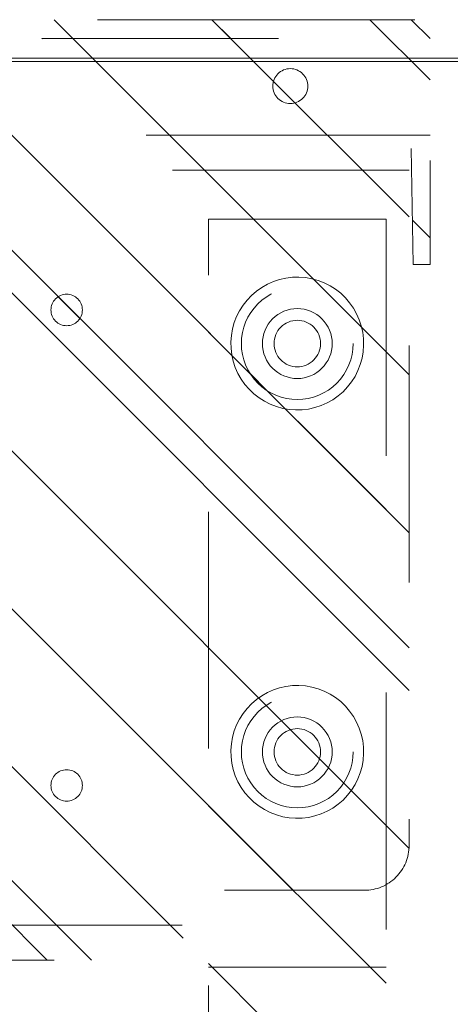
# Model space of a CAD drawing. Header units: inches. Extents: x -434 to -285, y -58 to 33.
# Tile 101 of 103: x -296.02 to -293.59, y 22.11 to 27.66. Entities that reach past the tile are written whole.
import ezdxf

# ---------------------------------------------------------------- set-up
doc = ezdxf.new("R2010")
doc.units = ezdxf.units.IN
doc.header["$LTSCALE"] = 32
doc.header["$MEASUREMENT"] = 0
doc.linetypes.add('Dash Style-1', pattern=[0.083328, 0.041656, -0.041672])
for name, color, linetype, lineweight in [('DashLineFill', 7, 'Dash Style-1', 13), ('Drawing', 7, 'Continuous', 18), ('Metal-Black', 7, 'Continuous', 18), ('Metal-DeskStructure', 7, 'Continuous', 13), ('None', 7, 'Continuous', 18), ('Plastic-BracketCover', 7, 'Continuous', 13), ('SolidLine', 7, 'Continuous', 15)]:
    doc.layers.add(name, color=color, linetype=linetype, lineweight=lineweight)
pattern_1 = [(45, (0, 0), (-1.61302, 1.93572), []), (45, (-1.0608, 1.0608), (-0.472346, 0.416761), [])]

# ---------------------------------------------------------------- blocks, each defined once
blk = doc.blocks.new('1BRPT8_Cover (2D)')
at = {"layer": 'DashLineFill', "linetype": 'Continuous', "lineweight": 13}
h = blk.add_hatch(dxfattribs=at)
h.set_pattern_fill('Steel', color=253, style=0, pattern_type=2)
h.set_pattern_definition(pattern_1)
h.paths.add_polyline_path([(-1.5945, -8.7638), (-2.3228, -8.7638), (-2.3228, -8.7511), (-2.8261, -8.7423), (-2.8664, -8.7028), (-2.8664, -6.673), (-2.8472, -6.6533), (-2.3228, -6.6441), (-2.3228, -6.5842), (-2.8472, -6.5751), (-2.8664, -6.5554), (-2.8664, -4.4682), (-2.8472, -4.4486), (-2.3228, -4.4394), (-2.3228, -4.3795), (-2.8472, -4.3703), (-2.8664, -4.3507), (-2.8664, -2.2635), (-2.8472, -2.2438), (-2.3228, -2.2347), (-2.3228, -2.1748), (-2.8472, -2.1656), (-2.8664, -2.1459), (-2.8664, -0.0588), (-2.8472, -0.0391), (-2.3228, -0.03), (-2.3228, 0.03), (-2.8472, 0.0391), (-2.8664, 0.0588), (-2.8664, 2.1459), (-2.8472, 2.1656), (-2.3228, 2.1748), (-2.3228, 2.2347), (-2.8472, 2.2438), (-2.8664, 2.2635), (-2.8664, 4.3507), (-2.8472, 4.3703), (-2.3228, 4.3795), (-2.3228, 4.4394), (-2.8472, 4.4486), (-2.8664, 4.4682), (-2.8655, 6.5554), (-2.8472, 6.5751), (-2.3228, 6.5842), (-2.3228, 6.6441), (-2.8472, 6.6533), (-2.8664, 6.673), (-2.8664, 8.7028), (-2.8261, 8.7423), (-1.5945, 8.7638), (-1.5945, 8.8583), (-2.9724, 8.8583), (-2.9724, -8.8583), (-1.5945, -8.8583)])
h = blk.add_hatch(dxfattribs=at)
h.set_pattern_fill('Steel', color=253, style=0, pattern_type=2)
h.set_pattern_definition(pattern_1)
h.paths.add_polyline_path([(-2.3228, 8.8583), (-2.3228, -8.8583), (-2.9724, -8.8583), (-2.9724, 8.8583)])
at = {"layer": 'DashLineFill', "flags": 128}
for points in [[(-1.5945, -8.7638), (-2.3228, -8.7638), (-2.3228, -8.7511), (-2.8261, -8.7423), (-2.8664, -8.7028), (-2.8664, -6.673), (-2.8472, -6.6533), (-2.3228, -6.6441), (-2.3228, -6.5842), (-2.8472, -6.5751), (-2.8664, -6.5554), (-2.8664, -4.4682), (-2.8472, -4.4486), (-2.3228, -4.4394), (-2.3228, -4.3795), (-2.8472, -4.3703), (-2.8664, -4.3507), (-2.8664, -2.2635), (-2.8472, -2.2438), (-2.3228, -2.2347), (-2.3228, -2.1748), (-2.8472, -2.1656), (-2.8664, -2.1459), (-2.8664, -0.0588), (-2.8472, -0.0391), (-2.3228, -0.03), (-2.3228, 0.03), (-2.8472, 0.0391), (-2.8664, 0.0588), (-2.8664, 2.1459), (-2.8472, 2.1656), (-2.3228, 2.1748), (-2.3228, 2.2347), (-2.8472, 2.2438), (-2.8664, 2.2635), (-2.8664, 4.3507), (-2.8472, 4.3703), (-2.3228, 4.3795), (-2.3228, 4.4394), (-2.8472, 4.4486), (-2.8664, 4.4682), (-2.8655, 6.5554), (-2.8472, 6.5751), (-2.3228, 6.5842), (-2.3228, 6.6441), (-2.8472, 6.6533), (-2.8664, 6.673), (-2.8664, 8.7028), (-2.8261, 8.7423), (-1.5945, 8.7638), (-1.5945, 8.8583), (-2.9724, 8.8583), (-2.9724, -8.8583), (-1.5945, -8.8583)], [(-2.3228, 8.8583), (-2.3228, -8.8583), (-2.9724, -8.8583), (-2.9724, 8.8583)]]:
    blk.add_lwpolyline(points, close=True, dxfattribs=at)
at = {"layer": 'SolidLine', "flags": 128}
blk.add_lwpolyline([(-2.5, 8.0709), (-2.5005, 8.0612), (-2.5019, 8.0517), (-2.5042, 8.0423), (-2.5075, 8.0332), (-2.5116, 8.0245), (-2.5166, 8.0162), (-2.5223, 8.0084), (-2.5288, 8.0013), (-2.536, 7.9948), (-2.5437, 7.989), (-2.552, 7.9841), (-2.5608, 7.9799), (-2.5699, 7.9767), (-2.5792, 7.9743), (-2.5888, 7.9729), (-2.5984, 7.9724), (-2.6081, 7.9729), (-2.6176, 7.9743), (-2.627, 7.9767), (-2.6361, 7.9799), (-2.6448, 7.9841), (-2.6531, 7.989), (-2.6609, 7.9948), (-2.668, 8.0013), (-2.6745, 8.0084), (-2.6803, 8.0162), (-2.6852, 8.0245), (-2.6894, 8.0332), (-2.6926, 8.0423), (-2.695, 8.0517), (-2.6964, 8.0612), (-2.6969, 8.0709), (-2.6964, 8.0805), (-2.695, 8.0901), (-2.6926, 8.0994), (-2.6894, 8.1085), (-2.6852, 8.1173), (-2.6803, 8.1255), (-2.6745, 8.1333), (-2.668, 8.1405), (-2.6609, 8.1469), (-2.6531, 8.1527), (-2.6448, 8.1577), (-2.6361, 8.1618), (-2.627, 8.1651), (-2.6176, 8.1674), (-2.6081, 8.1688), (-2.5984, 8.1693), (-2.5888, 8.1688), (-2.5792, 8.1674), (-2.5699, 8.1651), (-2.5608, 8.1618), (-2.552, 8.1577), (-2.5437, 8.1527), (-2.536, 8.1469), (-2.5288, 8.1405), (-2.5223, 8.1333), (-2.5166, 8.1255), (-2.5116, 8.1173), (-2.5075, 8.1085), (-2.5042, 8.0994), (-2.5019, 8.0901), (-2.5005, 8.0805)], close=True, dxfattribs=at)
blk = doc.blocks.new('1BRPT9-Bracket (2D)')
at = {"layer": 'DashLineFill', "linetype": 'Continuous', "lineweight": 13}
h = blk.add_hatch(dxfattribs=at)
h.set_pattern_fill('Steel', color=253, style=0, pattern_type=2)
h.set_pattern_definition(pattern_1)
edge = h.paths.add_edge_path()
edge.add_line((-2.3221, -8.7402), (-2.3221, 8.7402))
edge.add_line((-2.3221, 8.7402), (1.6779, 8.7402))
edge.add_arc((1.6779, 8.4882), 0.252, 0, 90, ccw=False)
edge.add_line((1.9299, 8.4882), (1.9299, 7.4803))
edge.add_line((1.9299, 7.4803), (2.3236, 7.4611))
edge.add_line((2.3236, 7.4611), (2.3236, -7.4803))
edge.add_line((2.3236, -7.4803), (1.9299, -7.4803))
edge.add_line((1.9299, -7.4803), (1.9299, -8.4882))
edge.add_arc((1.6779, -8.4882), 0.252, -90, 0, ccw=False)
edge.add_line((1.6779, -8.7402), (-2.3221, -8.7402))
h = blk.add_hatch(dxfattribs=at)
h.set_pattern_fill('Steel', color=253, style=0, pattern_type=2)
h.set_pattern_definition(pattern_1)
h.paths.add_polyline_path([(-1.1488, 8.4252), (-1.118, 8.4237), (-1.0874, 8.4191), (-1.0574, 8.4116), (-1.0283, 8.4012), (-1.0004, 8.388), (-0.9739, 8.3721), (-0.949, 8.3537), (-0.9261, 8.3329), (-0.9054, 8.31), (-0.887, 8.2852), (-0.8711, 8.2587), (-0.8579, 8.2308), (-0.8474, 8.2017), (-0.8399, 8.1717), (-0.8354, 8.1411), (-0.8339, 8.1102), (-0.8354, 8.0794), (-0.8399, 8.0488), (-0.8474, 8.0188), (-0.8579, 7.9897), (-0.8711, 7.9618), (-0.887, 7.9353), (-0.9054, 7.9104), (-0.9261, 7.8875), (-0.949, 7.8668), (-0.9739, 7.8484), (-1.0004, 7.8325), (-1.0283, 7.8193), (-1.0574, 7.8088), (-1.0874, 7.8013), (-1.118, 7.7968), (-1.1488, 7.7953), (-1.1797, 7.7968), (-1.2103, 7.8013), (-1.2403, 7.8088), (-1.2694, 7.8193), (-1.2973, 7.8325), (-1.3238, 7.8484), (-1.3486, 7.8668), (-1.3716, 7.8875), (-1.3923, 7.9104), (-1.4107, 7.9353), (-1.4266, 7.9618), (-1.4398, 7.9897), (-1.4502, 8.0188), (-1.4577, 8.0488), (-1.4623, 8.0794), (-1.4638, 8.1102), (-1.4623, 8.1411), (-1.4577, 8.1717), (-1.4502, 8.2017), (-1.4398, 8.2308), (-1.4266, 8.2587), (-1.4107, 8.2852), (-1.3923, 8.31), (-1.3716, 8.3329), (-1.3486, 8.3537), (-1.3238, 8.3721), (-1.2973, 8.388), (-1.2694, 8.4012), (-1.2403, 8.4116), (-1.2103, 8.4191), (-1.1797, 8.4237)])
h = blk.add_hatch(dxfattribs=at)
h.set_pattern_fill('Steel', color=253, style=0, pattern_type=2)
h.set_pattern_definition(pattern_1)
h.paths.add_polyline_path([(1.1504, 8.4252), (1.1812, 8.4237), (1.2118, 8.4191), (1.2418, 8.4116), (1.2709, 8.4012), (1.2988, 8.388), (1.3254, 8.3721), (1.3502, 8.3537), (1.3731, 8.3329), (1.3938, 8.31), (1.4123, 8.2852), (1.4281, 8.2587), (1.4414, 8.2308), (1.4518, 8.2017), (1.4593, 8.1717), (1.4638, 8.1411), (1.4653, 8.1102), (1.4638, 8.0794), (1.4593, 8.0488), (1.4518, 8.0188), (1.4414, 7.9897), (1.4281, 7.9618), (1.4123, 7.9353), (1.3938, 7.9104), (1.3731, 7.8875), (1.3502, 7.8668), (1.3254, 7.8484), (1.2988, 7.8325), (1.2709, 7.8193), (1.2418, 7.8088), (1.2118, 7.8013), (1.1812, 7.7968), (1.1504, 7.7953), (1.1195, 7.7968), (1.0889, 7.8013), (1.0589, 7.8088), (1.0298, 7.8193), (1.0019, 7.8325), (0.9754, 7.8484), (0.9506, 7.8668), (0.9277, 7.8875), (0.9069, 7.9104), (0.8885, 7.9353), (0.8726, 7.9618), (0.8594, 7.9897), (0.849, 8.0188), (0.8415, 8.0488), (0.8369, 8.0794), (0.8354, 8.1102), (0.8369, 8.1411), (0.8415, 8.1717), (0.849, 8.2017), (0.8594, 8.2308), (0.8726, 8.2587), (0.8885, 8.2852), (0.9069, 8.31), (0.9277, 8.3329), (0.9506, 8.3537), (0.9754, 8.3721), (1.0019, 8.388), (1.0298, 8.4012), (1.0589, 8.4116), (1.0889, 8.4191), (1.1195, 8.4237)])
h = blk.add_hatch(dxfattribs=at)
h.set_pattern_fill('Steel', color=253, style=0, pattern_type=2)
h.set_pattern_definition(pattern_1)
h.paths.add_polyline_path([(-1.1488, 8.3071), (-1.1295, 8.3061), (-1.1104, 8.3033), (-1.0917, 8.2986), (-1.0735, 8.2921), (-1.056, 8.2838), (-1.0395, 8.2739), (-1.024, 8.2624), (-1.0096, 8.2494), (-0.9967, 8.2351), (-0.9852, 8.2196), (-0.9752, 8.203), (-0.967, 8.1856), (-0.9605, 8.1674), (-0.9558, 8.1486), (-0.9529, 8.1295), (-0.952, 8.1102), (-0.9529, 8.0909), (-0.9558, 8.0718), (-0.9605, 8.0531), (-0.967, 8.0349), (-0.9752, 8.0174), (-0.9852, 8.0009), (-0.9967, 7.9854), (-1.0096, 7.971), (-1.024, 7.9581), (-1.0395, 7.9466), (-1.056, 7.9366), (-1.0735, 7.9284), (-1.0917, 7.9219), (-1.1104, 7.9172), (-1.1295, 7.9143), (-1.1488, 7.9134), (-1.1681, 7.9143), (-1.1872, 7.9172), (-1.206, 7.9219), (-1.2242, 7.9284), (-1.2416, 7.9366), (-1.2582, 7.9466), (-1.2737, 7.9581), (-1.288, 7.971), (-1.301, 7.9854), (-1.3125, 8.0009), (-1.3224, 8.0174), (-1.3307, 8.0349), (-1.3372, 8.0531), (-1.3419, 8.0718), (-1.3447, 8.0909), (-1.3457, 8.1102), (-1.3447, 8.1295), (-1.3419, 8.1486), (-1.3372, 8.1674), (-1.3307, 8.1856), (-1.3224, 8.203), (-1.3125, 8.2196), (-1.301, 8.2351), (-1.288, 8.2494), (-1.2737, 8.2624), (-1.2582, 8.2739), (-1.2416, 8.2838), (-1.2242, 8.2921), (-1.206, 8.2986), (-1.1872, 8.3033), (-1.1681, 8.3061)])
h = blk.add_hatch(dxfattribs=at)
h.set_pattern_fill('Steel', color=253, style=0, pattern_type=2)
h.set_pattern_definition(pattern_1)
h.paths.add_polyline_path([(1.1504, 8.3071), (1.1697, 8.3061), (1.1888, 8.3033), (1.2075, 8.2986), (1.2257, 8.2921), (1.2432, 8.2838), (1.2597, 8.2739), (1.2753, 8.2624), (1.2896, 8.2494), (1.3025, 8.2351), (1.314, 8.2196), (1.324, 8.203), (1.3322, 8.1856), (1.3387, 8.1674), (1.3434, 8.1486), (1.3463, 8.1295), (1.3472, 8.1102), (1.3463, 8.0909), (1.3434, 8.0718), (1.3387, 8.0531), (1.3322, 8.0349), (1.324, 8.0174), (1.314, 8.0009), (1.3025, 7.9854), (1.2896, 7.971), (1.2753, 7.9581), (1.2597, 7.9466), (1.2432, 7.9366), (1.2257, 7.9284), (1.2075, 7.9219), (1.1888, 7.9172), (1.1697, 7.9143), (1.1504, 7.9134), (1.1311, 7.9143), (1.112, 7.9172), (1.0932, 7.9219), (1.075, 7.9284), (1.0576, 7.9366), (1.041, 7.9466), (1.0255, 7.9581), (1.0112, 7.971), (0.9982, 7.9854), (0.9867, 8.0009), (0.9768, 8.0174), (0.9685, 8.0349), (0.962, 8.0531), (0.9573, 8.0718), (0.9545, 8.0909), (0.9535, 8.1102), (0.9545, 8.1295), (0.9573, 8.1486), (0.962, 8.1674), (0.9685, 8.1856), (0.9768, 8.203), (0.9867, 8.2196), (0.9982, 8.2351), (1.0112, 8.2494), (1.0255, 8.2624), (1.041, 8.2739), (1.0576, 8.2838), (1.075, 8.2921), (1.0932, 8.2986), (1.112, 8.3033), (1.1311, 8.3061)])
h = blk.add_hatch(dxfattribs=at)
h.set_pattern_fill('Steel', color=253, style=0, pattern_type=2)
h.set_pattern_definition(pattern_1)
h.paths.add_polyline_path([(-1.3378, 6.8996), (-1.3291, 6.8992), (-1.3205, 6.8979), (-1.3121, 6.8958), (-1.3039, 6.8929), (-1.2961, 6.8891), (-1.2886, 6.8847), (-1.2816, 6.8795), (-1.2752, 6.8737), (-1.2693, 6.8672), (-1.2642, 6.8602), (-1.2597, 6.8528), (-1.256, 6.8449), (-1.253, 6.8367), (-1.2509, 6.8283), (-1.2497, 6.8197), (-1.2492, 6.811), (-1.2497, 6.8023), (-1.2509, 6.7937), (-1.253, 6.7853), (-1.256, 6.7771), (-1.2597, 6.7693), (-1.2642, 6.7618), (-1.2693, 6.7548), (-1.2752, 6.7484), (-1.2816, 6.7425), (-1.2886, 6.7374), (-1.2961, 6.7329), (-1.3039, 6.7292), (-1.3121, 6.7263), (-1.3205, 6.7241), (-1.3291, 6.7229), (-1.3378, 6.7224), (-1.3465, 6.7229), (-1.3551, 6.7241), (-1.3635, 6.7263), (-1.3717, 6.7292), (-1.3796, 6.7329), (-1.387, 6.7374), (-1.394, 6.7425), (-1.4005, 6.7484), (-1.4063, 6.7548), (-1.4115, 6.7618), (-1.4159, 6.7693), (-1.4197, 6.7771), (-1.4226, 6.7853), (-1.4247, 6.7937), (-1.426, 6.8023), (-1.4264, 6.811), (-1.426, 6.8197), (-1.4247, 6.8283), (-1.4226, 6.8367), (-1.4197, 6.8449), (-1.4159, 6.8528), (-1.4115, 6.8602), (-1.4063, 6.8672), (-1.4005, 6.8737), (-1.394, 6.8795), (-1.387, 6.8847), (-1.3796, 6.8891), (-1.3717, 6.8929), (-1.3635, 6.8958), (-1.3551, 6.8979), (-1.3465, 6.8992)])
h = blk.add_hatch(dxfattribs=at)
h.set_pattern_fill('Steel', color=253, style=0, pattern_type=2)
h.set_pattern_definition(pattern_1)
h.paths.add_polyline_path([(1.3393, 6.8996), (1.348, 6.8992), (1.3566, 6.8979), (1.3651, 6.8958), (1.3732, 6.8929), (1.3811, 6.8891), (1.3886, 6.8847), (1.3955, 6.8795), (1.402, 6.8737), (1.4078, 6.8672), (1.413, 6.8602), (1.4175, 6.8528), (1.4212, 6.8449), (1.4241, 6.8367), (1.4262, 6.8283), (1.4275, 6.8197), (1.4279, 6.811), (1.4275, 6.8023), (1.4262, 6.7937), (1.4241, 6.7853), (1.4212, 6.7771), (1.4175, 6.7693), (1.413, 6.7618), (1.4078, 6.7548), (1.402, 6.7484), (1.3955, 6.7425), (1.3886, 6.7374), (1.3811, 6.7329), (1.3732, 6.7292), (1.3651, 6.7263), (1.3566, 6.7241), (1.348, 6.7229), (1.3393, 6.7224), (1.3307, 6.7229), (1.3221, 6.7241), (1.3136, 6.7263), (1.3054, 6.7292), (1.2976, 6.7329), (1.2901, 6.7374), (1.2832, 6.7425), (1.2767, 6.7484), (1.2709, 6.7548), (1.2657, 6.7618), (1.2612, 6.7693), (1.2575, 6.7771), (1.2546, 6.7853), (1.2525, 6.7937), (1.2512, 6.8023), (1.2508, 6.811), (1.2512, 6.8197), (1.2525, 6.8283), (1.2546, 6.8367), (1.2575, 6.8449), (1.2612, 6.8528), (1.2657, 6.8602), (1.2709, 6.8672), (1.2767, 6.8737), (1.2832, 6.8795), (1.2901, 6.8847), (1.2976, 6.8891), (1.3054, 6.8929), (1.3136, 6.8958), (1.3221, 6.8979), (1.3307, 6.8992)])
at = {"layer": 'DashLineFill'}
for p, q in [((-2.1252, 8.7402), (-2.1252, -8.7402)), ((2.1268, 7.4611), (2.1268, -7.4803))]:
    blk.add_line(p, q, dxfattribs=at)
at = {"layer": 'DashLineFill', "flags": 128}
blk.add_lwpolyline([(-2.3221, -8.7402), (-2.3221, 8.7402), (1.6779, 8.7402, -0.414214), (1.9299, 8.4882), (1.9299, 7.4803), (2.3236, 7.4611), (2.3236, -7.4803), (1.9299, -7.4803), (1.9299, -8.4882, -0.414214), (1.6779, -8.7402)], format="xyb", close=True, dxfattribs=at)
for points in [[(-1.1488, 8.4252), (-1.118, 8.4237), (-1.0874, 8.4191), (-1.0574, 8.4116), (-1.0283, 8.4012), (-1.0004, 8.388), (-0.9739, 8.3721), (-0.949, 8.3537), (-0.9261, 8.3329), (-0.9054, 8.31), (-0.887, 8.2852), (-0.8711, 8.2587), (-0.8579, 8.2308), (-0.8474, 8.2017), (-0.8399, 8.1717), (-0.8354, 8.1411), (-0.8339, 8.1102), (-0.8354, 8.0794), (-0.8399, 8.0488), (-0.8474, 8.0188), (-0.8579, 7.9897), (-0.8711, 7.9618), (-0.887, 7.9353), (-0.9054, 7.9104), (-0.9261, 7.8875), (-0.949, 7.8668), (-0.9739, 7.8484), (-1.0004, 7.8325), (-1.0283, 7.8193), (-1.0574, 7.8088), (-1.0874, 7.8013), (-1.118, 7.7968), (-1.1488, 7.7953), (-1.1797, 7.7968), (-1.2103, 7.8013), (-1.2403, 7.8088), (-1.2694, 7.8193), (-1.2973, 7.8325), (-1.3238, 7.8484), (-1.3486, 7.8668), (-1.3716, 7.8875), (-1.3923, 7.9104), (-1.4107, 7.9353), (-1.4266, 7.9618), (-1.4398, 7.9897), (-1.4502, 8.0188), (-1.4577, 8.0488), (-1.4623, 8.0794), (-1.4638, 8.1102), (-1.4623, 8.1411), (-1.4577, 8.1717), (-1.4502, 8.2017), (-1.4398, 8.2308), (-1.4266, 8.2587), (-1.4107, 8.2852), (-1.3923, 8.31), (-1.3716, 8.3329), (-1.3486, 8.3537), (-1.3238, 8.3721), (-1.2973, 8.388), (-1.2694, 8.4012), (-1.2403, 8.4116), (-1.2103, 8.4191), (-1.1797, 8.4237)], [(1.1504, 8.4252), (1.1812, 8.4237), (1.2118, 8.4191), (1.2418, 8.4116), (1.2709, 8.4012), (1.2988, 8.388), (1.3254, 8.3721), (1.3502, 8.3537), (1.3731, 8.3329), (1.3938, 8.31), (1.4123, 8.2852), (1.4281, 8.2587), (1.4414, 8.2308), (1.4518, 8.2017), (1.4593, 8.1717), (1.4638, 8.1411), (1.4653, 8.1102), (1.4638, 8.0794), (1.4593, 8.0488), (1.4518, 8.0188), (1.4414, 7.9897), (1.4281, 7.9618), (1.4123, 7.9353), (1.3938, 7.9104), (1.3731, 7.8875), (1.3502, 7.8668), (1.3254, 7.8484), (1.2988, 7.8325), (1.2709, 7.8193), (1.2418, 7.8088), (1.2118, 7.8013), (1.1812, 7.7968), (1.1504, 7.7953), (1.1195, 7.7968), (1.0889, 7.8013), (1.0589, 7.8088), (1.0298, 7.8193), (1.0019, 7.8325), (0.9754, 7.8484), (0.9506, 7.8668), (0.9277, 7.8875), (0.9069, 7.9104), (0.8885, 7.9353), (0.8726, 7.9618), (0.8594, 7.9897), (0.849, 8.0188), (0.8415, 8.0488), (0.8369, 8.0794), (0.8354, 8.1102), (0.8369, 8.1411), (0.8415, 8.1717), (0.849, 8.2017), (0.8594, 8.2308), (0.8726, 8.2587), (0.8885, 8.2852), (0.9069, 8.31), (0.9277, 8.3329), (0.9506, 8.3537), (0.9754, 8.3721), (1.0019, 8.388), (1.0298, 8.4012), (1.0589, 8.4116), (1.0889, 8.4191), (1.1195, 8.4237)], [(-1.1488, 8.3071), (-1.1295, 8.3061), (-1.1104, 8.3033), (-1.0917, 8.2986), (-1.0735, 8.2921), (-1.056, 8.2838), (-1.0395, 8.2739), (-1.024, 8.2624), (-1.0096, 8.2494), (-0.9967, 8.2351), (-0.9852, 8.2196), (-0.9752, 8.203), (-0.967, 8.1856), (-0.9605, 8.1674), (-0.9558, 8.1486), (-0.9529, 8.1295), (-0.952, 8.1102), (-0.9529, 8.0909), (-0.9558, 8.0718), (-0.9605, 8.0531), (-0.967, 8.0349), (-0.9752, 8.0174), (-0.9852, 8.0009), (-0.9967, 7.9854), (-1.0096, 7.971), (-1.024, 7.9581), (-1.0395, 7.9466), (-1.056, 7.9366), (-1.0735, 7.9284), (-1.0917, 7.9219), (-1.1104, 7.9172), (-1.1295, 7.9143), (-1.1488, 7.9134), (-1.1681, 7.9143), (-1.1872, 7.9172), (-1.206, 7.9219), (-1.2242, 7.9284), (-1.2416, 7.9366), (-1.2582, 7.9466), (-1.2737, 7.9581), (-1.288, 7.971), (-1.301, 7.9854), (-1.3125, 8.0009), (-1.3224, 8.0174), (-1.3307, 8.0349), (-1.3372, 8.0531), (-1.3419, 8.0718), (-1.3447, 8.0909), (-1.3457, 8.1102), (-1.3447, 8.1295), (-1.3419, 8.1486), (-1.3372, 8.1674), (-1.3307, 8.1856), (-1.3224, 8.203), (-1.3125, 8.2196), (-1.301, 8.2351), (-1.288, 8.2494), (-1.2737, 8.2624), (-1.2582, 8.2739), (-1.2416, 8.2838), (-1.2242, 8.2921), (-1.206, 8.2986), (-1.1872, 8.3033), (-1.1681, 8.3061)], [(1.1504, 8.3071), (1.1697, 8.3061), (1.1888, 8.3033), (1.2075, 8.2986), (1.2257, 8.2921), (1.2432, 8.2838), (1.2597, 8.2739), (1.2753, 8.2624), (1.2896, 8.2494), (1.3025, 8.2351), (1.314, 8.2196), (1.324, 8.203), (1.3322, 8.1856), (1.3387, 8.1674), (1.3434, 8.1486), (1.3463, 8.1295), (1.3472, 8.1102), (1.3463, 8.0909), (1.3434, 8.0718), (1.3387, 8.0531), (1.3322, 8.0349), (1.324, 8.0174), (1.314, 8.0009), (1.3025, 7.9854), (1.2896, 7.971), (1.2753, 7.9581), (1.2597, 7.9466), (1.2432, 7.9366), (1.2257, 7.9284), (1.2075, 7.9219), (1.1888, 7.9172), (1.1697, 7.9143), (1.1504, 7.9134), (1.1311, 7.9143), (1.112, 7.9172), (1.0932, 7.9219), (1.075, 7.9284), (1.0576, 7.9366), (1.041, 7.9466), (1.0255, 7.9581), (1.0112, 7.971), (0.9982, 7.9854), (0.9867, 8.0009), (0.9768, 8.0174), (0.9685, 8.0349), (0.962, 8.0531), (0.9573, 8.0718), (0.9545, 8.0909), (0.9535, 8.1102), (0.9545, 8.1295), (0.9573, 8.1486), (0.962, 8.1674), (0.9685, 8.1856), (0.9768, 8.203), (0.9867, 8.2196), (0.9982, 8.2351), (1.0112, 8.2494), (1.0255, 8.2624), (1.041, 8.2739), (1.0576, 8.2838), (1.075, 8.2921), (1.0932, 8.2986), (1.112, 8.3033), (1.1311, 8.3061)], [(-1.3378, 6.8996), (-1.3291, 6.8992), (-1.3205, 6.8979), (-1.3121, 6.8958), (-1.3039, 6.8929), (-1.2961, 6.8891), (-1.2886, 6.8847), (-1.2816, 6.8795), (-1.2752, 6.8737), (-1.2693, 6.8672), (-1.2642, 6.8602), (-1.2597, 6.8528), (-1.256, 6.8449), (-1.253, 6.8367), (-1.2509, 6.8283), (-1.2497, 6.8197), (-1.2492, 6.811), (-1.2497, 6.8023), (-1.2509, 6.7937), (-1.253, 6.7853), (-1.256, 6.7771), (-1.2597, 6.7693), (-1.2642, 6.7618), (-1.2693, 6.7548), (-1.2752, 6.7484), (-1.2816, 6.7425), (-1.2886, 6.7374), (-1.2961, 6.7329), (-1.3039, 6.7292), (-1.3121, 6.7263), (-1.3205, 6.7241), (-1.3291, 6.7229), (-1.3378, 6.7224), (-1.3465, 6.7229), (-1.3551, 6.7241), (-1.3635, 6.7263), (-1.3717, 6.7292), (-1.3796, 6.7329), (-1.387, 6.7374), (-1.394, 6.7425), (-1.4005, 6.7484), (-1.4063, 6.7548), (-1.4115, 6.7618), (-1.4159, 6.7693), (-1.4197, 6.7771), (-1.4226, 6.7853), (-1.4247, 6.7937), (-1.426, 6.8023), (-1.4264, 6.811), (-1.426, 6.8197), (-1.4247, 6.8283), (-1.4226, 6.8367), (-1.4197, 6.8449), (-1.4159, 6.8528), (-1.4115, 6.8602), (-1.4063, 6.8672), (-1.4005, 6.8737), (-1.394, 6.8795), (-1.387, 6.8847), (-1.3796, 6.8891), (-1.3717, 6.8929), (-1.3635, 6.8958), (-1.3551, 6.8979), (-1.3465, 6.8992)], [(1.3393, 6.8996), (1.348, 6.8992), (1.3566, 6.8979), (1.3651, 6.8958), (1.3732, 6.8929), (1.3811, 6.8891), (1.3886, 6.8847), (1.3955, 6.8795), (1.402, 6.8737), (1.4078, 6.8672), (1.413, 6.8602), (1.4175, 6.8528), (1.4212, 6.8449), (1.4241, 6.8367), (1.4262, 6.8283), (1.4275, 6.8197), (1.4279, 6.811), (1.4275, 6.8023), (1.4262, 6.7937), (1.4241, 6.7853), (1.4212, 6.7771), (1.4175, 6.7693), (1.413, 6.7618), (1.4078, 6.7548), (1.402, 6.7484), (1.3955, 6.7425), (1.3886, 6.7374), (1.3811, 6.7329), (1.3732, 6.7292), (1.3651, 6.7263), (1.3566, 6.7241), (1.348, 6.7229), (1.3393, 6.7224), (1.3307, 6.7229), (1.3221, 6.7241), (1.3136, 6.7263), (1.3054, 6.7292), (1.2976, 6.7329), (1.2901, 6.7374), (1.2832, 6.7425), (1.2767, 6.7484), (1.2709, 6.7548), (1.2657, 6.7618), (1.2612, 6.7693), (1.2575, 6.7771), (1.2546, 6.7853), (1.2525, 6.7937), (1.2512, 6.8023), (1.2508, 6.811), (1.2512, 6.8197), (1.2525, 6.8283), (1.2546, 6.8367), (1.2575, 6.8449), (1.2612, 6.8528), (1.2657, 6.8602), (1.2709, 6.8672), (1.2767, 6.8737), (1.2832, 6.8795), (1.2901, 6.8847), (1.2976, 6.8891), (1.3054, 6.8929), (1.3136, 6.8958), (1.3221, 6.8979), (1.3307, 6.8992)]]:
    blk.add_lwpolyline(points, close=True, dxfattribs=at)
blk = doc.blocks.new('1BRPT6-LeftBeam (2D)')
at = {"layer": 'DashLineFill', "linetype": 'Continuous', "lineweight": 13}
h = blk.add_hatch(dxfattribs=at)
h.set_pattern_fill('Steel', color=253, style=0, pattern_type=2)
h.set_pattern_definition(pattern_1)
h.paths.add_polyline_path([(-1.8504, 0.5), (20.4724, 0.5), (20.4724, -0.5), (-1.8504, -0.5)])
at = {"layer": 'DashLineFill'}
blk.add_line((2.3622, -0.5), (2.3622, 0.5), dxfattribs=at)
at = {"layer": 'DashLineFill', "flags": 128}
blk.add_lwpolyline([(-1.8504, 0.5), (20.4724, 0.5), (20.4724, -0.5), (-1.8504, -0.5)], close=True, dxfattribs=at)
at = {"layer": 'SolidLine', "flags": 128}
for points in [[(-1.1768, 0.373), (-1.1401, 0.3739), (-1.1035, 0.3712), (-1.0673, 0.3649), (-1.032, 0.3551), (-0.9977, 0.3418), (-0.965, 0.3253), (-0.934, 0.3056), (-0.9051, 0.283), (-0.8785, 0.2577), (-0.8545, 0.2299), (-0.8334, 0.1998), (-0.8154, 0.1679), (-0.8005, 0.1343), (-0.789, 0.0995), (-0.781, 0.0636), (-0.7766, 0.0272), (-0.7757, -0.0095), (-0.7784, -0.0461), (-0.7847, -0.0823), (-0.7945, -0.1176), (-0.8078, -0.1519), (-0.8243, -0.1846), (-0.844, -0.2156), (-0.8666, -0.2446), (-0.8919, -0.2711), (-0.9197, -0.2951), (-0.9498, -0.3162), (-0.9817, -0.3342), (-1.0153, -0.3491), (-1.0502, -0.3606), (-1.086, -0.3686), (-1.1224, -0.373), (-1.1591, -0.3739), (-1.1957, -0.3712), (-1.2319, -0.3649), (-1.2672, -0.3551), (-1.3015, -0.3418), (-1.3342, -0.3253), (-1.3652, -0.3056), (-1.3942, -0.283), (-1.4207, -0.2577), (-1.4447, -0.2299), (-1.4658, -0.1998), (-1.4838, -0.1679), (-1.4987, -0.1343), (-1.5102, -0.0995), (-1.5182, -0.0636), (-1.5227, -0.0272), (-1.5235, 0.0095), (-1.5208, 0.0461), (-1.5145, 0.0823), (-1.5047, 0.1176), (-1.4914, 0.1519), (-1.4749, 0.1846), (-1.4552, 0.2156), (-1.4326, 0.2445), (-1.4073, 0.2711), (-1.3795, 0.2951), (-1.3494, 0.3162), (-1.3175, 0.3342), (-1.2839, 0.3491), (-1.2491, 0.3606), (-1.2132, 0.3686)], [(1.1224, 0.373), (1.1591, 0.3739), (1.1957, 0.3712), (1.2319, 0.3649), (1.2672, 0.3551), (1.3015, 0.3418), (1.3342, 0.3253), (1.3652, 0.3056), (1.3942, 0.283), (1.4207, 0.2577), (1.4447, 0.2299), (1.4658, 0.1998), (1.4838, 0.1679), (1.4987, 0.1343), (1.5102, 0.0995), (1.5182, 0.0636), (1.5227, 0.0272), (1.5235, -0.0095), (1.5208, -0.0461), (1.5145, -0.0823), (1.5047, -0.1176), (1.4914, -0.1519), (1.4749, -0.1846), (1.4552, -0.2156), (1.4326, -0.2446), (1.4073, -0.2711), (1.3795, -0.2951), (1.3494, -0.3162), (1.3175, -0.3342), (1.2839, -0.3491), (1.2491, -0.3606), (1.2132, -0.3686), (1.1768, -0.373), (1.1401, -0.3739), (1.1035, -0.3712), (1.0673, -0.3649), (1.032, -0.3551), (0.9977, -0.3418), (0.965, -0.3253), (0.934, -0.3056), (0.9051, -0.283), (0.8785, -0.2577), (0.8545, -0.2299), (0.8334, -0.1998), (0.8154, -0.1679), (0.8005, -0.1343), (0.789, -0.0995), (0.781, -0.0636), (0.7766, -0.0272), (0.7757, 0.0095), (0.7784, 0.0461), (0.7847, 0.0823), (0.7945, 0.1176), (0.8078, 0.1519), (0.8243, 0.1846), (0.844, 0.2156), (0.8666, 0.2445), (0.8919, 0.2711), (0.9197, 0.2951), (0.9498, 0.3162), (0.9817, 0.3342), (1.0153, 0.3491), (1.0502, 0.3606), (1.086, 0.3686)], [(-1.1496, 0.1308), (-1.1368, 0.1302), (-1.1241, 0.1283), (-1.1116, 0.1252), (-1.0995, 0.1209), (-1.0879, 0.1154), (-1.0769, 0.1088), (-1.0666, 0.1011), (-1.0571, 0.0925), (-1.0485, 0.083), (-1.0408, 0.0727), (-1.0342, 0.0617), (-1.0287, 0.0501), (-1.0244, 0.038), (-1.0213, 0.0255), (-1.0194, 0.0128), (-1.0188, 0), (-1.0194, -0.0128), (-1.0213, -0.0255), (-1.0244, -0.038), (-1.0287, -0.0501), (-1.0342, -0.0617), (-1.0408, -0.0727), (-1.0485, -0.083), (-1.0571, -0.0925), (-1.0666, -0.1011), (-1.0769, -0.1088), (-1.0879, -0.1154), (-1.0995, -0.1209), (-1.1116, -0.1252), (-1.1241, -0.1283), (-1.1368, -0.1302), (-1.1496, -0.1308), (-1.1624, -0.1302), (-1.1751, -0.1283), (-1.1876, -0.1252), (-1.1997, -0.1209), (-1.2113, -0.1154), (-1.2223, -0.1088), (-1.2326, -0.1011), (-1.2421, -0.0925), (-1.2508, -0.083), (-1.2584, -0.0727), (-1.265, -0.0617), (-1.2705, -0.0501), (-1.2748, -0.038), (-1.2779, -0.0255), (-1.2798, -0.0128), (-1.2805, 0), (-1.2798, 0.0128), (-1.2779, 0.0255), (-1.2748, 0.038), (-1.2705, 0.0501), (-1.265, 0.0617), (-1.2584, 0.0727), (-1.2508, 0.083), (-1.2421, 0.0925), (-1.2326, 0.1011), (-1.2223, 0.1088), (-1.2113, 0.1154), (-1.1997, 0.1209), (-1.1876, 0.1252), (-1.1751, 0.1283), (-1.1624, 0.1302)], [(1.2805, 0), (1.2798, -0.0128), (1.2779, -0.0255), (1.2748, -0.038), (1.2705, -0.0501), (1.265, -0.0617), (1.2584, -0.0727), (1.2508, -0.083), (1.2421, -0.0925), (1.2326, -0.1011), (1.2223, -0.1088), (1.2113, -0.1154), (1.1997, -0.1209), (1.1876, -0.1252), (1.1751, -0.1283), (1.1624, -0.1302), (1.1496, -0.1308), (1.1368, -0.1302), (1.1241, -0.1283), (1.1116, -0.1252), (1.0995, -0.1209), (1.0879, -0.1154), (1.0769, -0.1088), (1.0666, -0.1011), (1.0571, -0.0925), (1.0485, -0.083), (1.0408, -0.0727), (1.0342, -0.0617), (1.0287, -0.0501), (1.0244, -0.038), (1.0213, -0.0255), (1.0194, -0.0128), (1.0188, 0), (1.0194, 0.0128), (1.0213, 0.0255), (1.0244, 0.038), (1.0287, 0.0501), (1.0342, 0.0617), (1.0408, 0.0727), (1.0485, 0.083), (1.0571, 0.0925), (1.0666, 0.1011), (1.0769, 0.1088), (1.0879, 0.1154), (1.0995, 0.1209), (1.1116, 0.1252), (1.1241, 0.1283), (1.1368, 0.1302), (1.1496, 0.1308), (1.1624, 0.1302), (1.1751, 0.1283), (1.1876, 0.1252), (1.1997, 0.1209), (1.2113, 0.1154), (1.2223, 0.1088), (1.2326, 0.1011), (1.2421, 0.0925), (1.2508, 0.083), (1.2584, 0.0727), (1.265, 0.0617), (1.2705, 0.0501), (1.2748, 0.038), (1.2779, 0.0255), (1.2798, 0.0128)]]:
    blk.add_lwpolyline(points, close=True, dxfattribs=at)
blk = doc.blocks.new('StructEnd-C (2D)')
at = {"layer": 'Metal-Black', "color": 7}
blk.add_blockref('1BRPT9-Bracket (2D)', (0, 0), dxfattribs=at)
at = {"layer": 'Metal-DeskStructure', "color": 7}
blk.add_blockref('1BRPT6-LeftBeam (2D)', (0.0008, 8.1102), dxfattribs=at)
at = {"layer": 'Plastic-BracketCover', "color": 7}
blk.add_blockref('1BRPT8_Cover (2D)', (0, 0), dxfattribs=at)
blk = doc.blocks.new('Group-85')
at = {"layer": 'SolidLine', "flags": 128}
blk.add_lwpolyline([(-14.2678, 32.8839), (14.7322, 32.8839), (14.7322, 32.8642), (-14.2678, 32.8642)], close=True, dxfattribs=at)
blk = doc.blocks.new('29D RUNOFF RETURN LEFT (2D)')
at = {"layer": 'SolidLine', "color": 7, "rotation": 270}
blk.add_blockref('StructEnd-C (2D)', (0.7322, 30.128), dxfattribs=at)
at = {"layer": 'SolidLine', "flags": 128}
for points in [[(-14.2678, 32.8839), (14.7322, 32.8839), (14.7322, -33.1004), (-14.2678, -33.1004)], [(-14.2478, 32.8839), (14.7522, 32.8839), (14.7522, -33.0804), (-14.2478, -33.0804)]]:
    blk.add_lwpolyline(points, close=True, dxfattribs=at)
at = {"layer": 'None'}
blk.add_blockref('Group-85', (0, 0), dxfattribs=at)
at = {"layer": 'SolidLine', "color": 7, "rotation": 270}
blk.add_blockref('StructEnd-C (2D)', (0.7322, 30.128), dxfattribs=at)

msp = doc.modelspace()

# ---------------------------------------------------------------- block references
at = {"layer": 'Drawing', "color": 7}
msp.add_blockref('29D RUNOFF RETURN LEFT (2D)', (-303.2952, -5.4429), dxfattribs=at)

doc.saveas('drawing.dxf')
